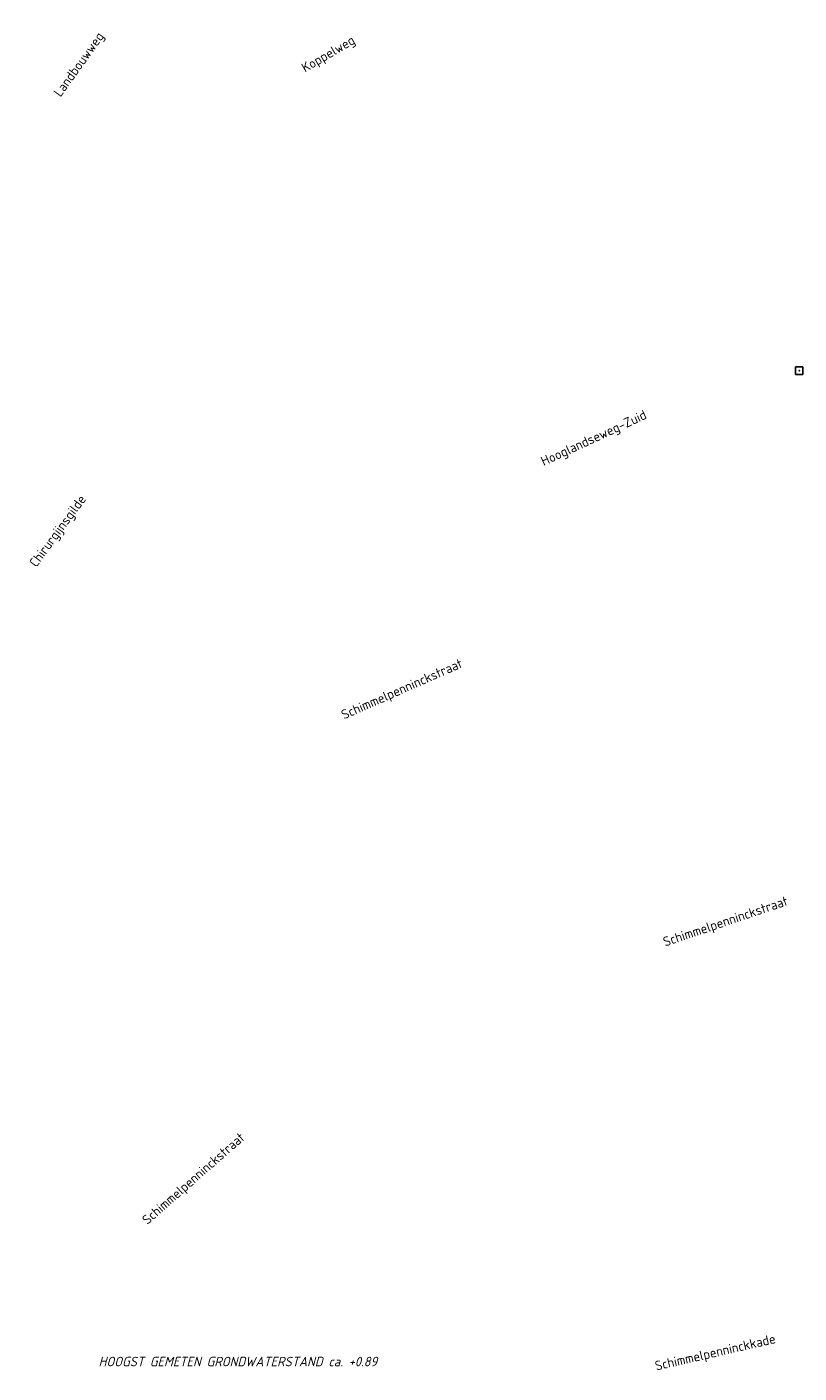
# Model space of a CAD drawing. Header units: metres. Extents: x 152202 to 157341, y 461610 to 468701.
# Tile 97 of 238: x 154894 to 155047, y 463498 to 463763. Entities that reach past the tile are written whole.
import ezdxf
from ezdxf.enums import TextEntityAlignment as Align

# ---------------------------------------------------------------- set-up
doc = ezdxf.new("R2010")
doc.units = ezdxf.units.M
doc.header["$PDMODE"] = 64
doc.header["$PDSIZE"] = 1.5
for name, color, linetype, lineweight in [('B-OI-RI-GWA_RIOOLPUT-S', 10, 'CONTINUOUS', 25), ('B-RO-OG-TOPOGRAFIE-T18', 2, 'CONTINUOUS', 18), ('N-OI-WH-T25', 2, 'CONTINUOUS', 25)]:
    doc.layers.add(name, color=color, linetype=linetype, lineweight=lineweight)
doc.styles.add('NLCS-ISO-M200-T18', font='NLCS-ISO.ttf', dxfattribs={"height": 360})
doc.styles.add('NLCS-ISO-M500-T18_CURSIEF', font='NLCS-ISO.ttf', dxfattribs={"oblique": 15, "height": 0.9})

msp = doc.modelspace()

# ---------------------------------------------------------------- linework, layer by layer
at = {"layer": 'B-OI-RI-GWA_RIOOLPUT-S', "transparency": 33554623}
msp.add_point((155046.58, 463695.63), dxfattribs=at)

# ---------------------------------------------------------------- texts
at = {"layer": 'B-RO-OG-TOPOGRAFIE-T18', "style": 'NLCS-ISO-M200-T18'}
for s, rotation, p in [('Landbouwweg', 54.3, (154904.705, 463755.902)), ('Koppelweg', 30.4, (154953.818, 463757.883)), ('Hooglandseweg-Zuid', 24.8, (155006.159, 463682.14)), ('Chirurgijnsgilde', 53.7, (154900.548, 463663.907)), ('Schimmelpenninckstraat', 23.8, (154968.313, 463632.64)), ('Schimmelpenninckstraat', 18.7, (155032.115, 463586.824)), ('Schimmelpenninckstraat', 41.3, (154927.278, 463536.169)), ('Schimmelpenninckkade', 13, (155030.08, 463501.86))]:
    msp.add_text(s, height=1.875, rotation=rotation, dxfattribs=at).set_placement(p, align=Align.MIDDLE)
at = {"layer": 'N-OI-WH-T25', "style": 'NLCS-ISO-M500-T18_CURSIEF', "oblique": 15}
msp.add_text('HOOGST GEMETEN GRONDWATERSTAND ca. +0.89', height=1.875, dxfattribs=at).set_placement((154935.881, 463498.785), align=Align.BOTTOM_CENTER)

doc.saveas('drawing.dxf')
